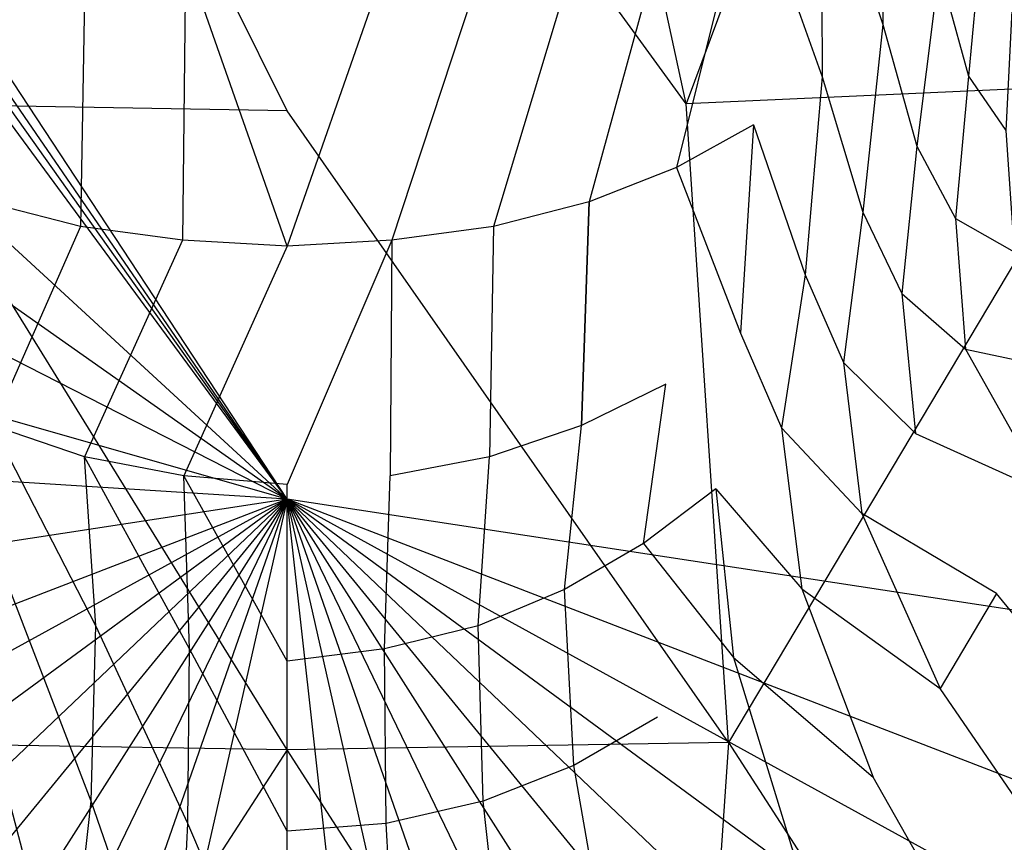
# Model space of a CAD drawing. Extents: x 0 to 0.36, y -0.56 to 0.
# Tile 24 of 40: x 0.151 to 0.259, y -0.365 to -0.274. Entities that reach past the tile are written whole.
import ezdxf

# ---------------------------------------------------------------- set-up
doc = ezdxf.new("R2010")
doc.units = 0
doc.layers.add('L0_DECKEL_N_5638H0__0___REPLACE', color=7, linetype='CONTINUOUS')
doc.layers.add('L1_WC_N_5638H0__0___REPLACEMTFO', color=7, linetype='CONTINUOUS')

msp = doc.modelspace()

# ---------------------------------------------------------------- linework, layer by layer
at = {"layer": 'L0_DECKEL_N_5638H0__0___REPLACE', "color": 8, "invisible_edges": 14}
for points in [[(0.18, -0.326887, 0.400365), (0.038655, -0.112042, 0.400359), (0.033434, -0.113456, 0.40036), (0.18, -0.326887, 0.400365)], [(0.321345, -0.112042, 0.400359), (0.038655, -0.112042, 0.400359), (0.18, -0.326887, 0.400365), (0.321345, -0.112042, 0.400359)], [(0.326566, -0.113456, 0.40036), (0.321345, -0.112042, 0.400359), (0.18, -0.326887, 0.400365), (0.326566, -0.113456, 0.40036)], [(0.18, -0.326887, 0.400365), (0.033434, -0.113456, 0.40036), (0.030476, -0.116336, 0.400363), (0.18, -0.326887, 0.400365)], [(0.329524, -0.116336, 0.400362), (0.326566, -0.113456, 0.40036), (0.18, -0.326887, 0.400365), (0.329524, -0.116336, 0.400362)], [(0.18, -0.326887, 0.400365), (0.030476, -0.116336, 0.400363), (0.028828, -0.12161, 0.400366), (0.18, -0.326887, 0.400365)], [(0.331172, -0.12161, 0.400365), (0.329524, -0.116336, 0.400362), (0.18, -0.326887, 0.400365), (0.331172, -0.12161, 0.400365)], [(0.18, -0.326887, 0.400365), (0.028828, -0.12161, 0.400366), (0.023467, -0.182958, 0.400372), (0.18, -0.326887, 0.400365)], [(0.336533, -0.182957, 0.400372), (0.331172, -0.12161, 0.400365), (0.18, -0.326887, 0.400365), (0.336533, -0.182957, 0.400372)], [(0.18, -0.326887, 0.400365), (0.023467, -0.182958, 0.400372), (0.021208, -0.215092, 0.400398), (0.18, -0.326887, 0.400365)], [(0.338792, -0.215092, 0.400398), (0.336533, -0.182957, 0.400372), (0.18, -0.326887, 0.400365), (0.338792, -0.215092, 0.400398)], [(0.18, -0.326887, 0.400365), (0.021208, -0.215092, 0.400398), (0.019118, -0.244786, 0.400442), (0.18, -0.326887, 0.400365)], [(0.340879, -0.244746, 0.400442), (0.338792, -0.215092, 0.400398), (0.18, -0.326887, 0.400365), (0.340879, -0.244746, 0.400442)], [(0.18, -0.326887, 0.400365), (0.019118, -0.244786, 0.400442), (0.016619, -0.280271, 0.400512), (0.18, -0.326887, 0.400365)], [(0.34338, -0.280265, 0.400512), (0.340879, -0.244746, 0.400442), (0.18, -0.326887, 0.400365), (0.34338, -0.280265, 0.400512)], [(0.18, -0.326887, 0.400365), (0.016619, -0.280271, 0.400512), (0.014088, -0.316385, 0.400476), (0.18, -0.326887, 0.400365)], [(0.345912, -0.316387, 0.400476), (0.34338, -0.280265, 0.400512), (0.18, -0.326887, 0.400365), (0.345912, -0.316387, 0.400476)], [(0.18, -0.326887, 0.400365), (0.014088, -0.316385, 0.400476), (0.01178, -0.352604, 0.400305), (0.18, -0.326887, 0.400365)], [(0.34822, -0.352604, 0.400307), (0.345912, -0.316387, 0.400476), (0.18, -0.326887, 0.400365), (0.34822, -0.352604, 0.400307)], [(0.18, -0.326887, 0.400365), (0.01178, -0.352604, 0.400305), (0.012972, -0.391289, 0.400305), (0.18, -0.326887, 0.400365)], [(0.18, -0.326887, 0.400365), (0.012972, -0.391289, 0.400305), (0.018842, -0.415357, 0.400294), (0.18, -0.326887, 0.400365)], [(0.18, -0.326887, 0.400365), (0.018842, -0.415357, 0.400294), (0.027106, -0.439097, 0.400319), (0.18, -0.326887, 0.400365)], [(0.18, -0.326887, 0.400365), (0.027106, -0.439097, 0.400319), (0.038484, -0.461413, 0.400299), (0.18, -0.326887, 0.400365)], [(0.18, -0.326887, 0.400365), (0.038484, -0.461413, 0.400299), (0.052577, -0.482197, 0.400206), (0.18, -0.326887, 0.400365)], [(0.18, -0.326887, 0.400365), (0.052577, -0.482197, 0.400206), (0.069025, -0.500975, 0.400518), (0.18, -0.326887, 0.400365)], [(0.18, -0.326887, 0.400365), (0.069025, -0.500975, 0.400518), (0.087944, -0.51703, 0.40031), (0.18, -0.326887, 0.400365)], [(0.18, -0.326887, 0.400365), (0.087944, -0.51703, 0.40031), (0.109086, -0.530191, 0.400395), (0.18, -0.326887, 0.400365)], [(0.18, -0.326887, 0.400365), (0.109086, -0.530191, 0.400395), (0.131643, -0.540392, 0.40054), (0.18, -0.326887, 0.400365)], [(0.18, -0.326887, 0.400365), (0.131643, -0.540392, 0.40054), (0.155417, -0.54643, 0.400178), (0.18, -0.326887, 0.400365)], [(0.18, -0.548527, 0.400284), (0.18, -0.326887, 0.400365), (0.155417, -0.54643, 0.400178), (0.18, -0.548527, 0.400284)], [(0.290975, -0.500976, 0.400515), (0.18, -0.326887, 0.400365), (0.272056, -0.51703, 0.400312), (0.290975, -0.500976, 0.400515)], [(0.250914, -0.53019, 0.400391), (0.18, -0.326887, 0.400365), (0.228357, -0.540392, 0.400545), (0.250914, -0.53019, 0.400391)], [(0.34822, -0.352604, 0.400307), (0.18, -0.326887, 0.400365), (0.347028, -0.391289, 0.400305), (0.34822, -0.352604, 0.400307)], [(0.204583, -0.546431, 0.400183), (0.18, -0.326887, 0.400365), (0.18, -0.548527, 0.400284), (0.204583, -0.546431, 0.400183)], [(0.272056, -0.51703, 0.400312), (0.18, -0.326887, 0.400365), (0.250914, -0.53019, 0.400391), (0.272056, -0.51703, 0.400312)], [(0.228357, -0.540392, 0.400545), (0.18, -0.326887, 0.400365), (0.204583, -0.546431, 0.400183), (0.228357, -0.540392, 0.400545)], [(0.347028, -0.391289, 0.400305), (0.18, -0.326887, 0.400365), (0.341158, -0.415357, 0.400294), (0.347028, -0.391289, 0.400305)], [(0.321516, -0.461413, 0.400301), (0.18, -0.326887, 0.400365), (0.307423, -0.482196, 0.400202), (0.321516, -0.461413, 0.400301)], [(0.307423, -0.482196, 0.400202), (0.18, -0.326887, 0.400365), (0.290975, -0.500976, 0.400515), (0.307423, -0.482196, 0.400202)], [(0.332894, -0.439097, 0.400319), (0.18, -0.326887, 0.400365), (0.321516, -0.461413, 0.400301), (0.332894, -0.439097, 0.400319)], [(0.341158, -0.415357, 0.400294), (0.18, -0.326887, 0.400365), (0.332894, -0.439097, 0.400319), (0.341158, -0.415357, 0.400294)]]:
    msp.add_3dface(points, dxfattribs=at)
at = {"layer": 'L1_WC_N_5638H0__0___REPLACEMTFO', "color": 8}
for points, invisible_edges in [([(0.271559, -0.281326, 0.209728), (0.271559, -0.218405, 0.248479), (0.247161, -0.220868, 0.22324), (0.271559, -0.281326, 0.209728)], 13), ([(0.223852, -0.283477, 0.187694), (0.247161, -0.220868, 0.22324), (0.210648, -0.222515, 0.206376), (0.223852, -0.283477, 0.187694)], 13), ([(0.247161, -0.220868, 0.22324), (0.223852, -0.283477, 0.187694), (0.271559, -0.281326, 0.209728), (0.247161, -0.220868, 0.22324)], 14), ([(0.18, -0.284232, 0.179956), (0.149352, -0.222515, 0.206376), (0.136148, -0.283477, 0.187694), (0.18, -0.284232, 0.179956)], 14), ([(0.18, -0.223093, 0.200454), (0.149352, -0.222515, 0.206376), (0.18, -0.284232, 0.179956), (0.18, -0.223093, 0.200454)], 14), ([(0.223852, -0.283477, 0.187694), (0.210648, -0.222515, 0.206376), (0.18, -0.223093, 0.200454), (0.223852, -0.283477, 0.187694)], 14), ([(0.223852, -0.283477, 0.187694), (0.18, -0.223093, 0.200454), (0.18, -0.284232, 0.179956), (0.223852, -0.283477, 0.187694)], 14), ([(0.245657, -0.249935, 0.035791), (0.245451, -0.274775, 0.050324), (0.238703, -0.254181, 0.02881), (0.245657, -0.249935, 0.035791)], 14), ([(0.245657, -0.249935, 0.035791), (0.251626, -0.268665, 0.057102), (0.245451, -0.274775, 0.050324), (0.245657, -0.249935, 0.035791)], 14), ([(0.238703, -0.254181, 0.02881), (0.238771, -0.280499, 0.043807), (0.230822, -0.25805, 0.022502), (0.238703, -0.254181, 0.02881)], 14), ([(0.238703, -0.254181, 0.02881), (0.245451, -0.274775, 0.050324), (0.238771, -0.280499, 0.043807), (0.238703, -0.254181, 0.02881)], 14), ([(0.230822, -0.25805, 0.022502), (0.222796, -0.290454, 0.032215), (0.222155, -0.261455, 0.016939), (0.230822, -0.25805, 0.022502)], 14), ([(0.231245, -0.285781, 0.037713), (0.222796, -0.290454, 0.032215), (0.230822, -0.25805, 0.022502), (0.231245, -0.285781, 0.037713)], 14), ([(0.230822, -0.25805, 0.022502), (0.238771, -0.280499, 0.043807), (0.231245, -0.285781, 0.037713), (0.230822, -0.25805, 0.022502)], 14), ([(0.222155, -0.261455, 0.016939), (0.213197, -0.294247, 0.027693), (0.212512, -0.264224, 0.01249), (0.222155, -0.261455, 0.016939)], 14), ([(0.222796, -0.290454, 0.032215), (0.213197, -0.294247, 0.027693), (0.222155, -0.261455, 0.016939), (0.222796, -0.290454, 0.032215)], 14), ([(0.25657, -0.261936, 0.064274), (0.25487, -0.280431, 0.081946), (0.251626, -0.268665, 0.057102), (0.25657, -0.261936, 0.064274)], 14), ([(0.25657, -0.261936, 0.064274), (0.25972, -0.271467, 0.088074), (0.25487, -0.280431, 0.081946), (0.25657, -0.261936, 0.064274)], 14), ([(0.157305, -0.296954, 0.024369), (0.146803, -0.294247, 0.027693), (0.147488, -0.264224, 0.01249), (0.157305, -0.296954, 0.024369)], 14), ([(0.157856, -0.266214, 0.009312), (0.157305, -0.296954, 0.024369), (0.147488, -0.264224, 0.01249), (0.157856, -0.266214, 0.009312)], 14), ([(0.212512, -0.264224, 0.01249), (0.202695, -0.296954, 0.024369), (0.202144, -0.266214, 0.009312), (0.212512, -0.264224, 0.01249)], 14), ([(0.213197, -0.294247, 0.027693), (0.202695, -0.296954, 0.024369), (0.212512, -0.264224, 0.01249), (0.213197, -0.294247, 0.027693)], 14), ([(0.168508, -0.298452, 0.022465), (0.157305, -0.296954, 0.024369), (0.157856, -0.266214, 0.009312), (0.168508, -0.298452, 0.022465)], 14), ([(0.168839, -0.267249, 0.007788), (0.168508, -0.298452, 0.022465), (0.157856, -0.266214, 0.009312), (0.168839, -0.267249, 0.007788)], 14), ([(0.202144, -0.266214, 0.009312), (0.191492, -0.298452, 0.022465), (0.191161, -0.267249, 0.007788), (0.202144, -0.266214, 0.009312)], 14), ([(0.202695, -0.296954, 0.024369), (0.191492, -0.298452, 0.022465), (0.202144, -0.266214, 0.009312), (0.202695, -0.296954, 0.024369)], 14), ([(0.18, -0.299115, 0.021566), (0.168508, -0.298452, 0.022465), (0.168839, -0.267249, 0.007788), (0.18, -0.299115, 0.021566)], 14), ([(0.18, -0.299115, 0.021566), (0.168839, -0.267249, 0.007788), (0.18, -0.267462, 0.007476), (0.18, -0.299115, 0.021566)], 14), ([(0.191161, -0.267249, 0.007788), (0.18, -0.299115, 0.021566), (0.18, -0.267462, 0.007476), (0.191161, -0.267249, 0.007788)], 14), ([(0.191492, -0.298452, 0.022465), (0.18, -0.299115, 0.021566), (0.191161, -0.267249, 0.007788), (0.191492, -0.298452, 0.022465)], 14), ([(0.251626, -0.268665, 0.057102), (0.249182, -0.288143, 0.076333), (0.245451, -0.274775, 0.050324), (0.251626, -0.268665, 0.057102)], 14), ([(0.251626, -0.268665, 0.057102), (0.25487, -0.280431, 0.081946), (0.249182, -0.288143, 0.076333), (0.251626, -0.268665, 0.057102)], 14), ([(0.25972, -0.271467, 0.088074), (0.258961, -0.286426, 0.107611), (0.25487, -0.280431, 0.081946), (0.25972, -0.271467, 0.088074)], 14), ([(0.245451, -0.274775, 0.050324), (0.243266, -0.29538, 0.070813), (0.238771, -0.280499, 0.043807), (0.245451, -0.274775, 0.050324)], 14), ([(0.245451, -0.274775, 0.050324), (0.249182, -0.288143, 0.076333), (0.243266, -0.29538, 0.070813), (0.245451, -0.274775, 0.050324)], 14), ([(0.238771, -0.280499, 0.043807), (0.236922, -0.302254, 0.065397), (0.231245, -0.285781, 0.037713), (0.238771, -0.280499, 0.043807)], 14), ([(0.238771, -0.280499, 0.043807), (0.243266, -0.29538, 0.070813), (0.236922, -0.302254, 0.065397), (0.238771, -0.280499, 0.043807)], 14), ([(0.25487, -0.280431, 0.081946), (0.253445, -0.296072, 0.103339), (0.249182, -0.288143, 0.076333), (0.25487, -0.280431, 0.081946)], 14), ([(0.25487, -0.280431, 0.081946), (0.258961, -0.286426, 0.107611), (0.253445, -0.296072, 0.103339), (0.25487, -0.280431, 0.081946)], 14), ([(0.228488, -0.353605, 0.18391), (0.271559, -0.281326, 0.209728), (0.223852, -0.283477, 0.187694), (0.228488, -0.353605, 0.18391)], 13), ([(0.271559, -0.281326, 0.209728), (0.228488, -0.353605, 0.18391), (0.280126, -0.351277, 0.20776), (0.271559, -0.281326, 0.209728)], 14), ([(0.18, -0.354423, 0.175535), (0.136148, -0.283477, 0.187694), (0.131512, -0.353605, 0.18391), (0.18, -0.354423, 0.175535)], 14), ([(0.18, -0.284232, 0.179956), (0.136148, -0.283477, 0.187694), (0.18, -0.354423, 0.175535), (0.18, -0.284232, 0.179956)], 14), ([(0.228488, -0.353605, 0.18391), (0.223852, -0.283477, 0.187694), (0.18, -0.284232, 0.179956), (0.228488, -0.353605, 0.18391)], 14), ([(0.228488, -0.353605, 0.18391), (0.18, -0.284232, 0.179956), (0.18, -0.354423, 0.175535), (0.228488, -0.353605, 0.18391)], 14), ([(0.231245, -0.285781, 0.037713), (0.229803, -0.308646, 0.06022), (0.222796, -0.290454, 0.032215), (0.231245, -0.285781, 0.037713)], 14), ([(0.231245, -0.285781, 0.037713), (0.236922, -0.302254, 0.065397), (0.229803, -0.308646, 0.06022), (0.231245, -0.285781, 0.037713)], 14), ([(0.258961, -0.286426, 0.107611), (0.25989, -0.299745, 0.130442), (0.253445, -0.296072, 0.103339), (0.258961, -0.286426, 0.107611)], 14), ([(0.249182, -0.288143, 0.076333), (0.247523, -0.304314, 0.099422), (0.243266, -0.29538, 0.070813), (0.249182, -0.288143, 0.076333)], 14), ([(0.249182, -0.288143, 0.076333), (0.253445, -0.296072, 0.103339), (0.247523, -0.304314, 0.099422), (0.249182, -0.288143, 0.076333)], 14), ([(0.212327, -0.3188, 0.051512), (0.213197, -0.294247, 0.027693), (0.222796, -0.290454, 0.032215), (0.212327, -0.3188, 0.051512)], 14), ([(0.221615, -0.314253, 0.055507), (0.212327, -0.3188, 0.051512), (0.222796, -0.290454, 0.032215), (0.221615, -0.314253, 0.055507)], 14), ([(0.222796, -0.290454, 0.032215), (0.229803, -0.308646, 0.06022), (0.221615, -0.314253, 0.055507), (0.222796, -0.290454, 0.032215)], 14), ([(0.157305, -0.296954, 0.024369), (0.147673, -0.3188, 0.051512), (0.146803, -0.294247, 0.027693), (0.157305, -0.296954, 0.024369)], 14), ([(0.213197, -0.294247, 0.027693), (0.212327, -0.3188, 0.051512), (0.202695, -0.296954, 0.024369), (0.213197, -0.294247, 0.027693)], 14), ([(0.243266, -0.29538, 0.070813), (0.241138, -0.311896, 0.095588), (0.236922, -0.302254, 0.065397), (0.243266, -0.29538, 0.070813)], 14), ([(0.243266, -0.29538, 0.070813), (0.247523, -0.304314, 0.099422), (0.241138, -0.311896, 0.095588), (0.243266, -0.29538, 0.070813)], 14), ([(0.253445, -0.296072, 0.103339), (0.254534, -0.3104, 0.127657), (0.247523, -0.304314, 0.099422), (0.253445, -0.296072, 0.103339)], 14), ([(0.253445, -0.296072, 0.103339), (0.25989, -0.299745, 0.130442), (0.254534, -0.3104, 0.127657), (0.253445, -0.296072, 0.103339)], 14), ([(0.157755, -0.322251, 0.048382), (0.147673, -0.3188, 0.051512), (0.157305, -0.296954, 0.024369), (0.157755, -0.322251, 0.048382)], 14), ([(0.168508, -0.298452, 0.022465), (0.157755, -0.322251, 0.048382), (0.157305, -0.296954, 0.024369), (0.168508, -0.298452, 0.022465)], 14), ([(0.202695, -0.296954, 0.024369), (0.202245, -0.322251, 0.048382), (0.191492, -0.298452, 0.022465), (0.202695, -0.296954, 0.024369)], 14), ([(0.212327, -0.3188, 0.051512), (0.202245, -0.322251, 0.048382), (0.202695, -0.296954, 0.024369), (0.212327, -0.3188, 0.051512)], 14), ([(0.168665, -0.324317, 0.046453), (0.157755, -0.322251, 0.048382), (0.168508, -0.298452, 0.022465), (0.168665, -0.324317, 0.046453)], 14), ([(0.18, -0.299115, 0.021566), (0.168665, -0.324317, 0.046453), (0.168508, -0.298452, 0.022465), (0.18, -0.299115, 0.021566)], 14), ([(0.191492, -0.298452, 0.022465), (0.18, -0.325267, 0.045498), (0.18, -0.299115, 0.021566), (0.191492, -0.298452, 0.022465)], 14), ([(0.191492, -0.298452, 0.022465), (0.191335, -0.324317, 0.046453), (0.18, -0.325267, 0.045498), (0.191492, -0.298452, 0.022465)], 14), ([(0.202245, -0.322251, 0.048382), (0.191335, -0.324317, 0.046453), (0.191492, -0.298452, 0.022465), (0.202245, -0.322251, 0.048382)], 14), ([(0.18, -0.325267, 0.045498), (0.168665, -0.324317, 0.046453), (0.18, -0.299115, 0.021566), (0.18, -0.325267, 0.045498)], 14), ([(0.25989, -0.299745, 0.130442), (0.268314, -0.31336, 0.154252), (0.254534, -0.3104, 0.127657), (0.25989, -0.299745, 0.130442)], 14), ([(0.236922, -0.302254, 0.065397), (0.234332, -0.319042, 0.091728), (0.229803, -0.308646, 0.06022), (0.236922, -0.302254, 0.065397)], 14), ([(0.236922, -0.302254, 0.065397), (0.241138, -0.311896, 0.095588), (0.234332, -0.319042, 0.091728), (0.236922, -0.302254, 0.065397)], 14), ([(0.247523, -0.304314, 0.099422), (0.24905, -0.319683, 0.124952), (0.241138, -0.311896, 0.095588), (0.247523, -0.304314, 0.099422)], 14), ([(0.247523, -0.304314, 0.099422), (0.254534, -0.3104, 0.127657), (0.24905, -0.319683, 0.124952), (0.247523, -0.304314, 0.099422)], 14), ([(0.219164, -0.331748, 0.084181), (0.221615, -0.314253, 0.055507), (0.229803, -0.308646, 0.06022), (0.219164, -0.331748, 0.084181)], 14), ([(0.227094, -0.325758, 0.087841), (0.219164, -0.331748, 0.084181), (0.229803, -0.308646, 0.06022), (0.227094, -0.325758, 0.087841)], 14), ([(0.229803, -0.308646, 0.06022), (0.234332, -0.319042, 0.091728), (0.227094, -0.325758, 0.087841), (0.229803, -0.308646, 0.06022)], 14), ([(0.254534, -0.3104, 0.127657), (0.263341, -0.326143, 0.152139), (0.24905, -0.319683, 0.124952), (0.254534, -0.3104, 0.127657)], 14), ([(0.254534, -0.3104, 0.127657), (0.268314, -0.31336, 0.154252), (0.263341, -0.326143, 0.152139), (0.254534, -0.3104, 0.127657)], 14), ([(0.241138, -0.311896, 0.095588), (0.243151, -0.328474, 0.122136), (0.234332, -0.319042, 0.091728), (0.241138, -0.311896, 0.095588)], 14), ([(0.241138, -0.311896, 0.095588), (0.24905, -0.319683, 0.124952), (0.243151, -0.328474, 0.122136), (0.241138, -0.311896, 0.095588)], 14), ([(0.210469, -0.336815, 0.080946), (0.212327, -0.3188, 0.051512), (0.221615, -0.314253, 0.055507), (0.210469, -0.336815, 0.080946)], 14), ([(0.219164, -0.331748, 0.084181), (0.210469, -0.336815, 0.080946), (0.221615, -0.314253, 0.055507), (0.219164, -0.331748, 0.084181)], 14), ([(0.158995, -0.340792, 0.078333), (0.147673, -0.3188, 0.051512), (0.157755, -0.322251, 0.048382), (0.158995, -0.340792, 0.078333)], 14), ([(0.149531, -0.336815, 0.080946), (0.147673, -0.3188, 0.051512), (0.158995, -0.340792, 0.078333), (0.149531, -0.336815, 0.080946)], 14), ([(0.201005, -0.340792, 0.078333), (0.202245, -0.322251, 0.048382), (0.212327, -0.3188, 0.051512), (0.201005, -0.340792, 0.078333)], 14), ([(0.210469, -0.336815, 0.080946), (0.201005, -0.340792, 0.078333), (0.212327, -0.3188, 0.051512), (0.210469, -0.336815, 0.080946)], 14), ([(0.234332, -0.319042, 0.091728), (0.236535, -0.336735, 0.119231), (0.227094, -0.325758, 0.087841), (0.234332, -0.319042, 0.091728)], 14), ([(0.234332, -0.319042, 0.091728), (0.243151, -0.328474, 0.122136), (0.236535, -0.336735, 0.119231), (0.234332, -0.319042, 0.091728)], 14), ([(0.257929, -0.337236, 0.150061), (0.243151, -0.328474, 0.122136), (0.24905, -0.319683, 0.124952), (0.257929, -0.337236, 0.150061)], 14), ([(0.24905, -0.319683, 0.124952), (0.263341, -0.326143, 0.152139), (0.257929, -0.337236, 0.150061), (0.24905, -0.319683, 0.124952)], 14), ([(0.169294, -0.343316, 0.076696), (0.157755, -0.322251, 0.048382), (0.168665, -0.324317, 0.046453), (0.169294, -0.343316, 0.076696)], 14), ([(0.158995, -0.340792, 0.078333), (0.157755, -0.322251, 0.048382), (0.169294, -0.343316, 0.076696), (0.158995, -0.340792, 0.078333)], 14), ([(0.190706, -0.343316, 0.076696), (0.191335, -0.324317, 0.046453), (0.202245, -0.322251, 0.048382), (0.190706, -0.343316, 0.076696)], 14), ([(0.201005, -0.340792, 0.078333), (0.190706, -0.343316, 0.076696), (0.202245, -0.322251, 0.048382), (0.201005, -0.340792, 0.078333)], 14), ([(0.18, -0.344686, 0.075805), (0.168665, -0.324317, 0.046453), (0.18, -0.325267, 0.045498), (0.18, -0.344686, 0.075805)], 14), ([(0.169294, -0.343316, 0.076696), (0.168665, -0.324317, 0.046453), (0.18, -0.344686, 0.075805), (0.169294, -0.343316, 0.076696)], 14), ([(0.18, -0.344686, 0.075805), (0.18, -0.325267, 0.045498), (0.191335, -0.324317, 0.046453), (0.18, -0.344686, 0.075805)], 14), ([(0.190706, -0.343316, 0.076696), (0.18, -0.344686, 0.075805), (0.191335, -0.324317, 0.046453), (0.190706, -0.343316, 0.076696)], 14), ([(0.227094, -0.325758, 0.087841), (0.229051, -0.344269, 0.116333), (0.219164, -0.331748, 0.084181), (0.227094, -0.325758, 0.087841)], 14), ([(0.227094, -0.325758, 0.087841), (0.236535, -0.336735, 0.119231), (0.229051, -0.344269, 0.116333), (0.227094, -0.325758, 0.087841)], 14), ([(0.274365, -0.357336, 0.171709), (0.257929, -0.337236, 0.150061), (0.263341, -0.326143, 0.152139), (0.274365, -0.357336, 0.171709)], 14), ([(0.243151, -0.328474, 0.122136), (0.251741, -0.347691, 0.147982), (0.236535, -0.336735, 0.119231), (0.243151, -0.328474, 0.122136)], 14), ([(0.243151, -0.328474, 0.122136), (0.257929, -0.337236, 0.150061), (0.251741, -0.347691, 0.147982), (0.243151, -0.328474, 0.122136)], 13), ([(0.211504, -0.356121, 0.111357), (0.210469, -0.336815, 0.080946), (0.219164, -0.331748, 0.084181), (0.211504, -0.356121, 0.111357)], 14), ([(0.220689, -0.35081, 0.113642), (0.211504, -0.356121, 0.111357), (0.219164, -0.331748, 0.084181), (0.220689, -0.35081, 0.113642)], 14), ([(0.219164, -0.331748, 0.084181), (0.229051, -0.344269, 0.116333), (0.220689, -0.35081, 0.113642), (0.219164, -0.331748, 0.084181)], 14), ([(0.148496, -0.356121, 0.111357), (0.149531, -0.336815, 0.080946), (0.158476, -0.360063, 0.109627), (0.148496, -0.356121, 0.111357)], 14), ([(0.158476, -0.360063, 0.109627), (0.149531, -0.336815, 0.080946), (0.158995, -0.340792, 0.078333), (0.158476, -0.360063, 0.109627)], 14), ([(0.201524, -0.360063, 0.109627), (0.201005, -0.340792, 0.078333), (0.210469, -0.336815, 0.080946), (0.201524, -0.360063, 0.109627)], 14), ([(0.211504, -0.356121, 0.111357), (0.201524, -0.360063, 0.109627), (0.210469, -0.336815, 0.080946), (0.211504, -0.356121, 0.111357)], 14), ([(0.236535, -0.336735, 0.119231), (0.244383, -0.357397, 0.145983), (0.229051, -0.344269, 0.116333), (0.236535, -0.336735, 0.119231)], 14), ([(0.236535, -0.336735, 0.119231), (0.251741, -0.347691, 0.147982), (0.244383, -0.357397, 0.145983), (0.236535, -0.336735, 0.119231)], 14), ([(0.267313, -0.370386, 0.169922), (0.251741, -0.347691, 0.147982), (0.257929, -0.337236, 0.150061), (0.267313, -0.370386, 0.169922)], 14), ([(0.274365, -0.357336, 0.171709), (0.267313, -0.370386, 0.169922), (0.257929, -0.337236, 0.150061), (0.274365, -0.357336, 0.171709)], 14), ([(0.158476, -0.360063, 0.109627), (0.158995, -0.340792, 0.078333), (0.169096, -0.362504, 0.108556), (0.158476, -0.360063, 0.109627)], 14), ([(0.169096, -0.362504, 0.108556), (0.158995, -0.340792, 0.078333), (0.169294, -0.343316, 0.076696), (0.169096, -0.362504, 0.108556)], 14), ([(0.190904, -0.362504, 0.108556), (0.190706, -0.343316, 0.076696), (0.201005, -0.340792, 0.078333), (0.190904, -0.362504, 0.108556)], 14), ([(0.201524, -0.360063, 0.109627), (0.190904, -0.362504, 0.108556), (0.201005, -0.340792, 0.078333), (0.201524, -0.360063, 0.109627)], 14), ([(0.169096, -0.362504, 0.108556), (0.169294, -0.343316, 0.076696), (0.18, -0.363335, 0.108207), (0.169096, -0.362504, 0.108556)], 14), ([(0.18, -0.363335, 0.108207), (0.169294, -0.343316, 0.076696), (0.18, -0.344686, 0.075805), (0.18, -0.363335, 0.108207)], 14), ([(0.18, -0.363335, 0.108207), (0.18, -0.344686, 0.075805), (0.190706, -0.343316, 0.076696), (0.18, -0.363335, 0.108207)], 14), ([(0.190904, -0.362504, 0.108556), (0.18, -0.363335, 0.108207), (0.190706, -0.343316, 0.076696), (0.190904, -0.362504, 0.108556)], 14), ([(0.229051, -0.344269, 0.116333), (0.235748, -0.36611, 0.144102), (0.220689, -0.35081, 0.113642), (0.229051, -0.344269, 0.116333)], 14), ([(0.229051, -0.344269, 0.116333), (0.244383, -0.357397, 0.145983), (0.235748, -0.36611, 0.144102), (0.229051, -0.344269, 0.116333)], 14), ([(0.258618, -0.38246, 0.168307), (0.244383, -0.357397, 0.145983), (0.251741, -0.347691, 0.147982), (0.258618, -0.38246, 0.168307)], 14), ([(0.267313, -0.370386, 0.169922), (0.258618, -0.38246, 0.168307), (0.251741, -0.347691, 0.147982), (0.267313, -0.370386, 0.169922)], 14), ([(0.215611, -0.379514, 0.141067), (0.211504, -0.356121, 0.111357), (0.220689, -0.35081, 0.113642), (0.215611, -0.379514, 0.141067)], 14), ([(0.226101, -0.373519, 0.142451), (0.215611, -0.379514, 0.141067), (0.220689, -0.35081, 0.113642), (0.226101, -0.373519, 0.142451)], 14), ([(0.235748, -0.36611, 0.144102), (0.226101, -0.373519, 0.142451), (0.220689, -0.35081, 0.113642), (0.235748, -0.36611, 0.144102)], 14), ([(0.228488, -0.353605, 0.18391), (0.271559, -0.420071, 0.217636), (0.280126, -0.351277, 0.20776), (0.228488, -0.353605, 0.18391)], 14), ([(0.18, -0.354423, 0.175535), (0.131512, -0.353605, 0.18391), (0.136148, -0.422222, 0.195602), (0.18, -0.354423, 0.175535)], 14), ([(0.228488, -0.353605, 0.18391), (0.18, -0.354423, 0.175535), (0.223852, -0.422222, 0.195602), (0.228488, -0.353605, 0.18391)], 14), ([(0.271559, -0.420071, 0.217636), (0.228488, -0.353605, 0.18391), (0.223852, -0.422222, 0.195602), (0.271559, -0.420071, 0.217636)], 13), ([(0.18, -0.354423, 0.175535), (0.136148, -0.422222, 0.195602), (0.18, -0.422978, 0.187865), (0.18, -0.354423, 0.175535)], 14), ([(0.223852, -0.422222, 0.195602), (0.18, -0.354423, 0.175535), (0.18, -0.422978, 0.187865), (0.223852, -0.422222, 0.195602)], 14), ([(0.144389, -0.379514, 0.141067), (0.148496, -0.356121, 0.111357), (0.155781, -0.384076, 0.139959), (0.144389, -0.379514, 0.141067)], 14), ([(0.155781, -0.384076, 0.139959), (0.148496, -0.356121, 0.111357), (0.158476, -0.360063, 0.109627), (0.155781, -0.384076, 0.139959)], 14), ([(0.204219, -0.384076, 0.139959), (0.201524, -0.360063, 0.109627), (0.211504, -0.356121, 0.111357), (0.204219, -0.384076, 0.139959)], 14), ([(0.215611, -0.379514, 0.141067), (0.204219, -0.384076, 0.139959), (0.211504, -0.356121, 0.111357), (0.215611, -0.379514, 0.141067)], 14), ([(0.248124, -0.393423, 0.166866), (0.235748, -0.36611, 0.144102), (0.244383, -0.357397, 0.145983), (0.248124, -0.393423, 0.166866)], 14), ([(0.258618, -0.38246, 0.168307), (0.248124, -0.393423, 0.166866), (0.244383, -0.357397, 0.145983), (0.258618, -0.38246, 0.168307)], 14), ([(0.155781, -0.384076, 0.139959), (0.158476, -0.360063, 0.109627), (0.167868, -0.386974, 0.139226), (0.155781, -0.384076, 0.139959)], 14), ([(0.167868, -0.386974, 0.139226), (0.158476, -0.360063, 0.109627), (0.169096, -0.362504, 0.108556), (0.167868, -0.386974, 0.139226)], 14), ([(0.192132, -0.386974, 0.139226), (0.190904, -0.362504, 0.108556), (0.201524, -0.360063, 0.109627), (0.192132, -0.386974, 0.139226)], 14), ([(0.204219, -0.384076, 0.139959), (0.192132, -0.386974, 0.139226), (0.201524, -0.360063, 0.109627), (0.204219, -0.384076, 0.139959)], 14), ([(0.167868, -0.386974, 0.139226), (0.169096, -0.362504, 0.108556), (0.18, -0.38795, 0.138979), (0.167868, -0.386974, 0.139226)], 14), ([(0.18, -0.38795, 0.138979), (0.169096, -0.362504, 0.108556), (0.18, -0.363335, 0.108207), (0.18, -0.38795, 0.138979)], 14), ([(0.18, -0.38795, 0.138979), (0.18, -0.363335, 0.108207), (0.190904, -0.362504, 0.108556), (0.18, -0.38795, 0.138979)], 14), ([(0.192132, -0.386974, 0.139226), (0.18, -0.38795, 0.138979), (0.190904, -0.362504, 0.108556), (0.192132, -0.386974, 0.139226)], 14)]:
    msp.add_3dface(points, dxfattribs=dict(at, invisible_edges=invisible_edges))

doc.saveas('drawing.dxf')
